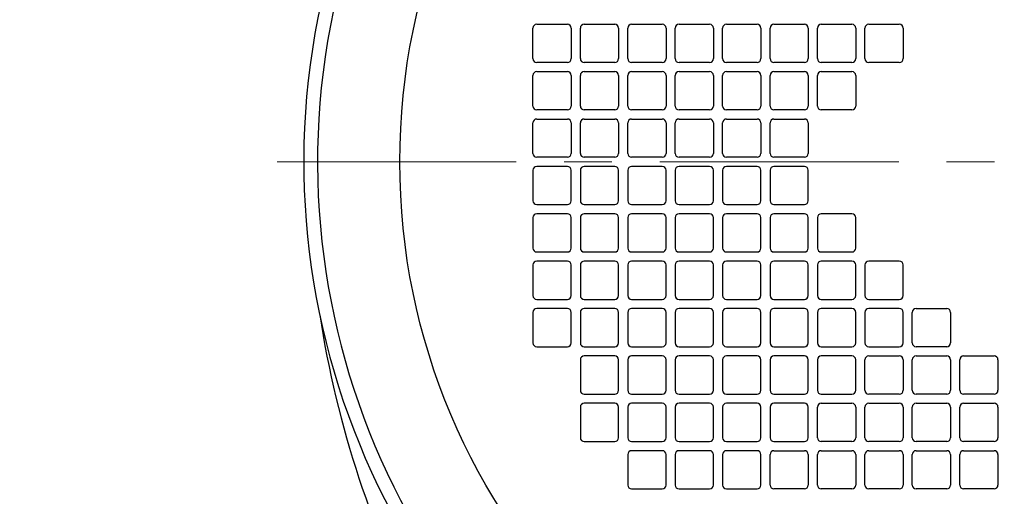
# Model space of a CAD drawing. Extents: x 0 to 8400, y 0 to 5940.
# Tile 5 of 34: x 1291 to 1548, y 902 to 1027. Entities that reach past the tile are written whole.
import ezdxf

# ---------------------------------------------------------------- set-up
doc = ezdxf.new("R2010")
doc.units = 0
doc.header["$LTSCALE"] = 50
doc.header["$MEASUREMENT"] = 0
doc.linetypes.add('CENTER', pattern=[2, 1.25, -0.25, 0.25, -0.25])
doc.layers.get('0').update_dxf_attribs({"linetype": 'CONTINUOUS'})
doc.layers.get('Defpoints').update_dxf_attribs({"color": 8, "linetype": 'CONTINUOUS'})
doc.layers.add('DETAIL', color=7, linetype='CONTINUOUS')
doc.layers.add('SIZE_ACCES5', color=1, linetype='CONTINUOUS', lineweight=13)
doc.styles.get("Standard").update_dxf_attribs({"font": 'monotxt.shx', "width": 0.83, "bigfont": 'extfont.shx'})
doc.dimstyles.new('STDIM1', dxfattribs={"dimscale": 0, "dimtxt": 30, "dimasz": 22, "dimexe": 12, "dimexo": 8, "dimgap": 10, "dimtad": 1, "dimdec": 1, "dimdsep": 46, "dimtxsty": 'STANDARD', "dimblk": 'OPEN30', "dimcen": 0, "dimdle": 4.496, "dimclrd": 256, "dimclre": 256, "dimclrt": 256, "dimadec": 0, "dimazin": 0, "dimtfac": 1, "dimtdec": 1, "dimtmove": 0, "dimatfit": 3, "dimldrblk": 'OPEN30', "dimfxl": 1, "dimtvp": 1, "dimtolj": 1, "dimarcsym": 0})

# ---------------------------------------------------------------- blocks, each defined once
blk = doc.blocks.new('_OPEN30')
at = {"color": 0, "linetype": 'ByBlock'}
for p, q in [((-1, 0.268), (0, 0)), ((0, 0), (-1, -0.268)), ((0, 0), (-1, 0))]:
    blk.add_line(p, q, dxfattribs=at)
blk = doc.blocks.new('*D55')
at = {"layer": 'Defpoints', "color": 0}
for p in [(820, 1901), (1495, 1901), (1245, 550)]:
    blk.add_point(p, dxfattribs=at)
at = {"layer": 'SIZE_ACCES5', "lineweight": -2}
for p, q in [((1487, 1901), (808, 1901)), ((820, 572), (820, 1879)), ((1237, 550), (808, 550))]:
    blk.add_line(p, q, dxfattribs=at)
at = {"layer": 'SIZE_ACCES5', "lineweight": -2, "xscale": 22, "yscale": 22, "zscale": 22}
for p, rotation in [((820, 1901), 90), ((820, 550), 270)]:
    blk.add_blockref('_OPEN30', p, dxfattribs=dict(at, rotation=rotation))
at = {"layer": 'SIZE_ACCES5', "insert": (795, 1225.5), "char_height": 30, "attachment_point": 5, "rotation": 90}
blk.add_mtext('\\A1;1351', dxfattribs=at)
blk = doc.blocks.new('*D57')
at = {"layer": 'Defpoints', "color": 0}
for p in [(755, 2057), (1358, 2057), (1245, 550)]:
    blk.add_point(p, dxfattribs=at)
at = {"layer": 'SIZE_ACCES5', "lineweight": -2}
for p, q in [((1350, 2057), (743, 2057)), ((755, 572), (755, 2035)), ((1237, 550), (743, 550))]:
    blk.add_line(p, q, dxfattribs=at)
at = {"layer": 'SIZE_ACCES5', "lineweight": -2, "xscale": 22, "yscale": 22, "zscale": 22}
for p, rotation in [((755, 2057), 90), ((755, 550), 270)]:
    blk.add_blockref('_OPEN30', p, dxfattribs=dict(at, rotation=rotation))
at = {"layer": 'SIZE_ACCES5', "insert": (730, 1303.5), "char_height": 30, "attachment_point": 5, "rotation": 90}
blk.add_mtext('\\A1;1507', dxfattribs=at)

msp = doc.modelspace()

# ---------------------------------------------------------------- linework, layer by layer
at = {"layer": 'DETAIL'}
for p, q in [((1424.80031, 1016.9999), (1424.80031, 1024.9999)), ((1425.80031, 1025.9999), (1433.80031, 1025.9999)), ((1434.80031, 1024.9999), (1434.80031, 1016.9999)), ((1437.20031, 1016.9999), (1437.20031, 1024.9999)), ((1438.20031, 1025.9999), (1446.20031, 1025.9999)), ((1447.20031, 1024.9999), (1447.20031, 1016.9999)), ((1449.60031, 1016.9999), (1449.60031, 1024.9999)), ((1450.60031, 1025.9999), (1458.60031, 1025.9999)), ((1459.60031, 1024.9999), (1459.60031, 1016.9999)), ((1462.00031, 1016.9999), (1462.00031, 1024.9999)), ((1463.00031, 1025.9999), (1471.00031, 1025.9999)), ((1472.00031, 1024.9999), (1472.00031, 1016.9999)), ((1474.40031, 1016.9999), (1474.40031, 1024.9999)), ((1475.40031, 1025.9999), (1483.40031, 1025.9999)), ((1484.40031, 1024.9999), (1484.40031, 1016.9999)), ((1486.80031, 1016.9999), (1486.80031, 1024.9999)), ((1487.80031, 1025.9999), (1495.80031, 1025.9999)), ((1496.80031, 1024.9999), (1496.80031, 1016.9999)), ((1499.20031, 1016.9999), (1499.20031, 1024.9999)), ((1500.20031, 1025.9999), (1508.20031, 1025.9999)), ((1509.20031, 1024.9999), (1509.20031, 1016.9999)), ((1511.60031, 1016.9999), (1511.60031, 1024.9999)), ((1512.60031, 1025.9999), (1520.60031, 1025.9999)), ((1521.60031, 1024.9999), (1521.60031, 1016.9999)), ((1433.80031, 1015.9999), (1425.80031, 1015.9999)), ((1446.20031, 1015.9999), (1438.20031, 1015.9999)), ((1458.60031, 1015.9999), (1450.60031, 1015.9999)), ((1471.00031, 1015.9999), (1463.00031, 1015.9999)), ((1483.40031, 1015.9999), (1475.40031, 1015.9999)), ((1495.80031, 1015.9999), (1487.80031, 1015.9999)), ((1508.20031, 1015.9999), (1500.20031, 1015.9999)), ((1520.60031, 1015.9999), (1512.60031, 1015.9999)), ((1424.80031, 1004.5999), (1424.80031, 1012.5999)), ((1425.80031, 1013.5999), (1433.80031, 1013.5999)), ((1434.80031, 1012.5999), (1434.80031, 1004.5999)), ((1437.20031, 1004.5999), (1437.20031, 1012.5999)), ((1438.20031, 1013.5999), (1446.20031, 1013.5999)), ((1447.20031, 1012.5999), (1447.20031, 1004.5999)), ((1449.60031, 1004.5999), (1449.60031, 1012.5999)), ((1450.60031, 1013.5999), (1458.60031, 1013.5999)), ((1459.60031, 1012.5999), (1459.60031, 1004.5999)), ((1462.00031, 1004.5999), (1462.00031, 1012.5999)), ((1463.00031, 1013.5999), (1471.00031, 1013.5999)), ((1472.00031, 1012.5999), (1472.00031, 1004.5999)), ((1474.40031, 1004.5999), (1474.40031, 1012.5999)), ((1475.40031, 1013.5999), (1483.40031, 1013.5999)), ((1484.40031, 1012.5999), (1484.40031, 1004.5999)), ((1486.80031, 1004.5999), (1486.80031, 1012.5999)), ((1487.80031, 1013.5999), (1495.80031, 1013.5999)), ((1496.80031, 1012.5999), (1496.80031, 1004.5999)), ((1499.20031, 1004.5999), (1499.20031, 1012.5999)), ((1500.20031, 1013.5999), (1508.20031, 1013.5999)), ((1509.20031, 1012.5999), (1509.20031, 1004.5999)), ((1433.80031, 1003.5999), (1425.80031, 1003.5999)), ((1446.20031, 1003.5999), (1438.20031, 1003.5999)), ((1458.60031, 1003.5999), (1450.60031, 1003.5999)), ((1471.00031, 1003.5999), (1463.00031, 1003.5999)), ((1483.40031, 1003.5999), (1475.40031, 1003.5999)), ((1495.80031, 1003.5999), (1487.80031, 1003.5999)), ((1508.20031, 1003.5999), (1500.20031, 1003.5999)), ((1424.80031, 992.1999), (1424.80031, 1000.1999)), ((1425.80031, 1001.1999), (1433.80031, 1001.1999)), ((1434.80031, 1000.1999), (1434.80031, 992.1999)), ((1437.20031, 992.1999), (1437.20031, 1000.1999)), ((1438.20031, 1001.1999), (1446.20031, 1001.1999)), ((1447.20031, 1000.1999), (1447.20031, 992.1999)), ((1449.60031, 992.1999), (1449.60031, 1000.1999)), ((1450.60031, 1001.1999), (1458.60031, 1001.1999)), ((1459.60031, 1000.1999), (1459.60031, 992.1999)), ((1462.00031, 992.1999), (1462.00031, 1000.1999)), ((1463.00031, 1001.1999), (1471.00031, 1001.1999)), ((1472.00031, 1000.1999), (1472.00031, 992.1999)), ((1474.40031, 992.1999), (1474.40031, 1000.1999)), ((1475.40031, 1001.1999), (1483.40031, 1001.1999)), ((1484.40031, 1000.1999), (1484.40031, 992.1999)), ((1486.80031, 992.1999), (1486.80031, 1000.1999)), ((1487.80031, 1001.1999), (1495.80031, 1001.1999)), ((1496.80031, 1000.1999), (1496.80031, 992.1999)), ((1433.80031, 991.1999), (1425.80031, 991.1999)), ((1446.20031, 991.1999), (1438.20031, 991.1999)), ((1458.60031, 991.1999), (1450.60031, 991.1999)), ((1471.00031, 991.1999), (1463.00031, 991.1999)), ((1483.40031, 991.1999), (1475.40031, 991.1999)), ((1495.80031, 991.1999), (1487.80031, 991.1999)), ((1433.80031, 988.7999), (1425.80031, 988.7999)), ((1446.20031, 988.7999), (1438.20031, 988.7999)), ((1458.60031, 988.7999), (1450.60031, 988.7999)), ((1471.00031, 988.7999), (1463.00031, 988.7999)), ((1483.40031, 988.7999), (1475.40031, 988.7999)), ((1495.80031, 988.7999), (1487.80031, 988.7999)), ((1424.80031, 987.7999), (1424.80031, 979.7999)), ((1434.80031, 979.7999), (1434.80031, 987.7999)), ((1437.20031, 987.7999), (1437.20031, 979.7999)), ((1447.20031, 979.7999), (1447.20031, 987.7999)), ((1449.60031, 987.7999), (1449.60031, 979.7999)), ((1459.60031, 979.7999), (1459.60031, 987.7999)), ((1462.00031, 987.7999), (1462.00031, 979.7999)), ((1472.00031, 979.7999), (1472.00031, 987.7999)), ((1474.40031, 987.7999), (1474.40031, 979.7999)), ((1484.40031, 979.7999), (1484.40031, 987.7999)), ((1486.80031, 987.7999), (1486.80031, 979.7999)), ((1496.80031, 979.7999), (1496.80031, 987.7999)), ((1425.80031, 978.7999), (1433.80031, 978.7999)), ((1438.20031, 978.7999), (1446.20031, 978.7999)), ((1450.60031, 978.7999), (1458.60031, 978.7999)), ((1463.00031, 978.7999), (1471.00031, 978.7999)), ((1475.40031, 978.7999), (1483.40031, 978.7999)), ((1487.80031, 978.7999), (1495.80031, 978.7999)), ((1433.80031, 976.3999), (1425.80031, 976.3999)), ((1446.20031, 976.3999), (1438.20031, 976.3999)), ((1458.60031, 976.3999), (1450.60031, 976.3999)), ((1471.00031, 976.3999), (1463.00031, 976.3999)), ((1483.40031, 976.3999), (1475.40031, 976.3999)), ((1495.80031, 976.3999), (1487.80031, 976.3999)), ((1508.20031, 976.3999), (1500.20031, 976.3999)), ((1424.80031, 975.3999), (1424.80031, 967.3999)), ((1434.80031, 967.3999), (1434.80031, 975.3999)), ((1437.20031, 975.3999), (1437.20031, 967.3999)), ((1447.20031, 967.3999), (1447.20031, 975.3999)), ((1449.60031, 975.3999), (1449.60031, 967.3999)), ((1459.60031, 967.3999), (1459.60031, 975.3999)), ((1462.00031, 975.3999), (1462.00031, 967.3999)), ((1472.00031, 967.3999), (1472.00031, 975.3999)), ((1474.40031, 975.3999), (1474.40031, 967.3999)), ((1484.40031, 967.3999), (1484.40031, 975.3999)), ((1486.80031, 975.3999), (1486.80031, 967.3999)), ((1496.80031, 967.3999), (1496.80031, 975.3999)), ((1499.20031, 975.3999), (1499.20031, 967.3999)), ((1509.20031, 967.3999), (1509.20031, 975.3999)), ((1425.80031, 966.3999), (1433.80031, 966.3999)), ((1438.20031, 966.3999), (1446.20031, 966.3999)), ((1450.60031, 966.3999), (1458.60031, 966.3999)), ((1463.00031, 966.3999), (1471.00031, 966.3999)), ((1475.40031, 966.3999), (1483.40031, 966.3999)), ((1487.80031, 966.3999), (1495.80031, 966.3999)), ((1500.20031, 966.3999), (1508.20031, 966.3999)), ((1424.80031, 962.9999), (1424.80031, 954.9999)), ((1433.80031, 963.9999), (1425.80031, 963.9999)), ((1434.80031, 954.9999), (1434.80031, 962.9999)), ((1437.20031, 962.9999), (1437.20031, 954.9999)), ((1446.20031, 963.9999), (1438.20031, 963.9999)), ((1447.20031, 954.9999), (1447.20031, 962.9999)), ((1449.60031, 962.9999), (1449.60031, 954.9999)), ((1458.60031, 963.9999), (1450.60031, 963.9999)), ((1459.60031, 954.9999), (1459.60031, 962.9999)), ((1462.00031, 962.9999), (1462.00031, 954.9999)), ((1471.00031, 963.9999), (1463.00031, 963.9999)), ((1472.00031, 954.9999), (1472.00031, 962.9999)), ((1474.40031, 962.9999), (1474.40031, 954.9999)), ((1483.40031, 963.9999), (1475.40031, 963.9999)), ((1484.40031, 954.9999), (1484.40031, 962.9999)), ((1486.80031, 962.9999), (1486.80031, 954.9999)), ((1495.80031, 963.9999), (1487.80031, 963.9999)), ((1496.80031, 954.9999), (1496.80031, 962.9999)), ((1499.20031, 962.9999), (1499.20031, 954.9999)), ((1508.20031, 963.9999), (1500.20031, 963.9999)), ((1509.20031, 954.9999), (1509.20031, 962.9999)), ((1511.60031, 962.9999), (1511.60031, 954.9999)), ((1520.60031, 963.9999), (1512.60031, 963.9999)), ((1521.60031, 954.9999), (1521.60031, 962.9999)), ((1425.80031, 953.9999), (1433.80031, 953.9999)), ((1438.20031, 953.9999), (1446.20031, 953.9999)), ((1450.60031, 953.9999), (1458.60031, 953.9999)), ((1463.00031, 953.9999), (1471.00031, 953.9999)), ((1475.40031, 953.9999), (1483.40031, 953.9999)), ((1487.80031, 953.9999), (1495.80031, 953.9999)), ((1500.20031, 953.9999), (1508.20031, 953.9999)), ((1512.60031, 953.9999), (1520.60031, 953.9999)), ((1424.80031, 950.5999), (1424.80031, 942.5999)), ((1433.80031, 951.5999), (1425.80031, 951.5999)), ((1434.80031, 942.5999), (1434.80031, 950.5999)), ((1437.20031, 950.5999), (1437.20031, 942.5999)), ((1446.20031, 951.5999), (1438.20031, 951.5999)), ((1447.20031, 942.5999), (1447.20031, 950.5999)), ((1449.60031, 950.5999), (1449.60031, 942.5999)), ((1458.60031, 951.5999), (1450.60031, 951.5999)), ((1459.60031, 942.5999), (1459.60031, 950.5999)), ((1462.00031, 950.5999), (1462.00031, 942.5999)), ((1471.00031, 951.5999), (1463.00031, 951.5999)), ((1472.00031, 942.5999), (1472.00031, 950.5999)), ((1474.40031, 950.5999), (1474.40031, 942.5999)), ((1483.40031, 951.5999), (1475.40031, 951.5999)), ((1484.40031, 942.5999), (1484.40031, 950.5999)), ((1486.80031, 950.5999), (1486.80031, 942.5999)), ((1495.80031, 951.5999), (1487.80031, 951.5999)), ((1496.80031, 942.5999), (1496.80031, 950.5999)), ((1499.20031, 950.5999), (1499.20031, 942.5999)), ((1508.20031, 951.5999), (1500.20031, 951.5999)), ((1509.20031, 942.5999), (1509.20031, 950.5999)), ((1511.60031, 950.5999), (1511.60031, 942.5999)), ((1520.60031, 951.5999), (1512.60031, 951.5999)), ((1521.60031, 942.5999), (1521.60031, 950.5999)), ((1524.00031, 942.5999), (1524.00031, 950.5999)), ((1525.00031, 951.5999), (1533.00031, 951.5999)), ((1534.00031, 950.5999), (1534.00031, 942.5999)), ((1425.80031, 941.5999), (1433.80031, 941.5999)), ((1438.20031, 941.5999), (1446.20031, 941.5999)), ((1450.60031, 941.5999), (1458.60031, 941.5999)), ((1463.00031, 941.5999), (1471.00031, 941.5999)), ((1475.40031, 941.5999), (1483.40031, 941.5999)), ((1487.80031, 941.5999), (1495.80031, 941.5999)), ((1500.20031, 941.5999), (1508.20031, 941.5999)), ((1512.60031, 941.5999), (1520.60031, 941.5999)), ((1533.00031, 941.5999), (1525.00031, 941.5999)), ((1437.20031, 938.1999), (1437.20031, 930.1999)), ((1446.20031, 939.1999), (1438.20031, 939.1999)), ((1447.20031, 930.1999), (1447.20031, 938.1999)), ((1449.60031, 938.1999), (1449.60031, 930.1999)), ((1458.60031, 939.1999), (1450.60031, 939.1999)), ((1459.60031, 930.1999), (1459.60031, 938.1999)), ((1462.00031, 938.1999), (1462.00031, 930.1999)), ((1471.00031, 939.1999), (1463.00031, 939.1999)), ((1472.00031, 930.1999), (1472.00031, 938.1999)), ((1474.40031, 938.1999), (1474.40031, 930.1999)), ((1483.40031, 939.1999), (1475.40031, 939.1999)), ((1484.40031, 930.1999), (1484.40031, 938.1999)), ((1486.80031, 938.1999), (1486.80031, 930.1999)), ((1495.80031, 939.1999), (1487.80031, 939.1999)), ((1496.80031, 930.1999), (1496.80031, 938.1999)), ((1499.20031, 938.1999), (1499.20031, 930.1999)), ((1508.20031, 939.1999), (1500.20031, 939.1999)), ((1509.20031, 930.1999), (1509.20031, 938.1999)), ((1511.60031, 930.1999), (1511.60031, 938.1999)), ((1512.60031, 939.1999), (1520.60031, 939.1999)), ((1521.60031, 938.1999), (1521.60031, 930.1999)), ((1524.00031, 930.1999), (1524.00031, 938.1999)), ((1525.00031, 939.1999), (1533.00031, 939.1999)), ((1534.00031, 938.1999), (1534.00031, 930.1999)), ((1536.40031, 930.1999), (1536.40031, 938.1999)), ((1537.40031, 939.1999), (1545.40031, 939.1999)), ((1546.40031, 938.1999), (1546.40031, 930.1999)), ((1438.20031, 929.1999), (1446.20031, 929.1999)), ((1446.20031, 926.7999), (1438.20031, 926.7999)), ((1450.60031, 929.1999), (1458.60031, 929.1999)), ((1458.60031, 926.7999), (1450.60031, 926.7999)), ((1463.00031, 929.1999), (1471.00031, 929.1999)), ((1471.00031, 926.7999), (1463.00031, 926.7999)), ((1475.40031, 929.1999), (1483.40031, 929.1999)), ((1483.40031, 926.7999), (1475.40031, 926.7999)), ((1487.80031, 929.1999), (1495.80031, 929.1999)), ((1495.80031, 926.7999), (1487.80031, 926.7999)), ((1500.20031, 929.1999), (1508.20031, 929.1999)), ((1500.20031, 926.7999), (1508.20031, 926.7999)), ((1520.60031, 929.1999), (1512.60031, 929.1999)), ((1512.60031, 926.7999), (1520.60031, 926.7999)), ((1533.00031, 929.1999), (1525.00031, 929.1999)), ((1525.00031, 926.7999), (1533.00031, 926.7999)), ((1545.40031, 929.1999), (1537.40031, 929.1999)), ((1537.40031, 926.7999), (1545.40031, 926.7999)), ((1437.20031, 925.7999), (1437.20031, 917.7999)), ((1447.20031, 917.7999), (1447.20031, 925.7999)), ((1449.60031, 925.7999), (1449.60031, 917.7999)), ((1459.60031, 917.7999), (1459.60031, 925.7999)), ((1462.00031, 925.7999), (1462.00031, 917.7999)), ((1472.00031, 917.7999), (1472.00031, 925.7999)), ((1474.40031, 925.7999), (1474.40031, 917.7999)), ((1484.40031, 917.7999), (1484.40031, 925.7999)), ((1486.80031, 925.7999), (1486.80031, 917.7999)), ((1496.80031, 917.7999), (1496.80031, 925.7999)), ((1499.20031, 917.7999), (1499.20031, 925.7999)), ((1509.20031, 925.7999), (1509.20031, 917.7999)), ((1511.60031, 917.7999), (1511.60031, 925.7999)), ((1521.60031, 925.7999), (1521.60031, 917.7999)), ((1524.00031, 917.7999), (1524.00031, 925.7999)), ((1534.00031, 925.7999), (1534.00031, 917.7999)), ((1536.40031, 917.7999), (1536.40031, 925.7999)), ((1546.40031, 925.7999), (1546.40031, 917.7999)), ((1438.20031, 916.7999), (1446.20031, 916.7999)), ((1450.60031, 916.7999), (1458.60031, 916.7999)), ((1463.00031, 916.7999), (1471.00031, 916.7999)), ((1475.40031, 916.7999), (1483.40031, 916.7999)), ((1487.80031, 916.7999), (1495.80031, 916.7999)), ((1508.20031, 916.7999), (1500.20031, 916.7999)), ((1520.60031, 916.7999), (1512.60031, 916.7999)), ((1533.00031, 916.7999), (1525.00031, 916.7999)), ((1545.40031, 916.7999), (1537.40031, 916.7999)), ((1458.60031, 914.3999), (1450.60031, 914.3999)), ((1471.00031, 914.3999), (1463.00031, 914.3999)), ((1483.40031, 914.3999), (1475.40031, 914.3999)), ((1487.80031, 914.3999), (1495.80031, 914.3999)), ((1500.20031, 914.3999), (1508.20031, 914.3999)), ((1512.60031, 914.3999), (1520.60031, 914.3999)), ((1525.00031, 914.3999), (1533.00031, 914.3999)), ((1537.40031, 914.3999), (1545.40031, 914.3999)), ((1449.60031, 913.3999), (1449.60031, 905.3999)), ((1459.60031, 905.3999), (1459.60031, 913.3999)), ((1462.00031, 913.3999), (1462.00031, 905.3999)), ((1472.00031, 905.3999), (1472.00031, 913.3999)), ((1474.40031, 913.3999), (1474.40031, 905.3999)), ((1484.40031, 905.3999), (1484.40031, 913.3999)), ((1486.80031, 905.3999), (1486.80031, 913.3999)), ((1496.80031, 913.3999), (1496.80031, 905.3999)), ((1499.20031, 905.3999), (1499.20031, 913.3999)), ((1509.20031, 913.3999), (1509.20031, 905.3999)), ((1511.60031, 905.3999), (1511.60031, 913.3999)), ((1521.60031, 913.3999), (1521.60031, 905.3999)), ((1524.00031, 905.3999), (1524.00031, 913.3999)), ((1534.00031, 913.3999), (1534.00031, 905.3999)), ((1536.40031, 905.3999), (1536.40031, 913.3999)), ((1546.40031, 913.3999), (1546.40031, 905.3999)), ((1450.60031, 904.3999), (1458.60031, 904.3999)), ((1463.00031, 904.3999), (1471.00031, 904.3999)), ((1475.40031, 904.3999), (1483.40031, 904.3999)), ((1495.80031, 904.3999), (1487.80031, 904.3999)), ((1508.20031, 904.3999), (1500.20031, 904.3999)), ((1520.60031, 904.3999), (1512.60031, 904.3999)), ((1533.00031, 904.3999), (1525.00031, 904.3999)), ((1545.40031, 904.3999), (1537.40031, 904.3999))]:
    msp.add_line(p, q, dxfattribs=at)
at = {"layer": 'DETAIL', "color": 4, "linetype": 'CENTER', "lineweight": 13}
msp.add_line((1357.94952, 989.9999), (1757.26, 989.9999), dxfattribs=at)
at = {"layer": 'DETAIL'}
msp.add_circle((1560.00031, 989.9999), 170, dxfattribs=at)
for centre, radius, start, end in [((1560.00031, 989.9999), 195.1, 297.216144, 242.783856), ((1560.00031, 989.9999), 191.5, 296.419374, 243.580626), ((1425.80031, 1024.9999), 1, 90, 180), ((1433.80031, 1024.9999), 1, 0, 90), ((1438.20031, 1024.9999), 1, 90, 180), ((1446.20031, 1024.9999), 1, 0, 90), ((1450.60031, 1024.9999), 1, 90, 180), ((1458.60031, 1024.9999), 1, 0, 90), ((1463.00031, 1024.9999), 1, 90, 180), ((1471.00031, 1024.9999), 1, 0, 90), ((1475.40031, 1024.9999), 1, 90, 180), ((1483.40031, 1024.9999), 1, 0, 90), ((1487.80031, 1024.9999), 1, 90, 180), ((1495.80031, 1024.9999), 1, 0, 90), ((1500.20031, 1024.9999), 1, 90, 180), ((1508.20031, 1024.9999), 1, 0, 90), ((1512.60031, 1024.9999), 1, 90, 180), ((1520.60031, 1024.9999), 1, 0, 90), ((1425.80031, 1016.9999), 1, 180, 270), ((1433.80031, 1016.9999), 1, 270, 0), ((1438.20031, 1016.9999), 1, 180, 270), ((1446.20031, 1016.9999), 1, 270, 0), ((1450.60031, 1016.9999), 1, 180, 270), ((1458.60031, 1016.9999), 1, 270, 0), ((1463.00031, 1016.9999), 1, 180, 270), ((1471.00031, 1016.9999), 1, 270, 0), ((1475.40031, 1016.9999), 1, 180, 270), ((1483.40031, 1016.9999), 1, 270, 0), ((1487.80031, 1016.9999), 1, 180, 270), ((1495.80031, 1016.9999), 1, 270, 0), ((1500.20031, 1016.9999), 1, 180, 270), ((1508.20031, 1016.9999), 1, 270, 0), ((1512.60031, 1016.9999), 1, 180, 270), ((1520.60031, 1016.9999), 1, 270, 0), ((1425.80031, 1012.5999), 1, 90, 180), ((1433.80031, 1012.5999), 1, 0, 90), ((1438.20031, 1012.5999), 1, 90, 180), ((1446.20031, 1012.5999), 1, 0, 90), ((1450.60031, 1012.5999), 1, 90, 180), ((1458.60031, 1012.5999), 1, 0, 90), ((1463.00031, 1012.5999), 1, 90, 180), ((1471.00031, 1012.5999), 1, 0, 90), ((1475.40031, 1012.5999), 1, 90, 180), ((1483.40031, 1012.5999), 1, 0, 90), ((1487.80031, 1012.5999), 1, 90, 180), ((1495.80031, 1012.5999), 1, 0, 90), ((1500.20031, 1012.5999), 1, 90, 180), ((1508.20031, 1012.5999), 1, 0, 90), ((1425.80031, 1004.5999), 1, 180, 270), ((1433.80031, 1004.5999), 1, 270, 0), ((1438.20031, 1004.5999), 1, 180, 270), ((1446.20031, 1004.5999), 1, 270, 0), ((1450.60031, 1004.5999), 1, 180, 270), ((1458.60031, 1004.5999), 1, 270, 0), ((1463.00031, 1004.5999), 1, 180, 270), ((1471.00031, 1004.5999), 1, 270, 0), ((1475.40031, 1004.5999), 1, 180, 270), ((1483.40031, 1004.5999), 1, 270, 0), ((1487.80031, 1004.5999), 1, 180, 270), ((1495.80031, 1004.5999), 1, 270, 0), ((1500.20031, 1004.5999), 1, 180, 270), ((1508.20031, 1004.5999), 1, 270, 0), ((1425.80031, 1000.1999), 1, 90, 180), ((1433.80031, 1000.1999), 1, 0, 90), ((1438.20031, 1000.1999), 1, 90, 180), ((1446.20031, 1000.1999), 1, 0, 90), ((1450.60031, 1000.1999), 1, 90, 180), ((1458.60031, 1000.1999), 1, 0, 90), ((1463.00031, 1000.1999), 1, 90, 180), ((1471.00031, 1000.1999), 1, 0, 90), ((1475.40031, 1000.1999), 1, 90, 180), ((1483.40031, 1000.1999), 1, 0, 90), ((1487.80031, 1000.1999), 1, 90, 180), ((1495.80031, 1000.1999), 1, 0, 90), ((1425.80031, 992.1999), 1, 180, 270), ((1433.80031, 992.1999), 1, 270, 0), ((1438.20031, 992.1999), 1, 180, 270), ((1446.20031, 992.1999), 1, 270, 0), ((1450.60031, 992.1999), 1, 180, 270), ((1458.60031, 992.1999), 1, 270, 0), ((1463.00031, 992.1999), 1, 180, 270), ((1471.00031, 992.1999), 1, 270, 0), ((1475.40031, 992.1999), 1, 180, 270), ((1483.40031, 992.1999), 1, 270, 0), ((1487.80031, 992.1999), 1, 180, 270), ((1495.80031, 992.1999), 1, 270, 0), ((1425.80031, 987.7999), 1, 90, 180), ((1433.80031, 987.7999), 1, 0, 90), ((1438.20031, 987.7999), 1, 90, 180), ((1446.20031, 987.7999), 1, 0, 90), ((1450.60031, 987.7999), 1, 90, 180), ((1458.60031, 987.7999), 1, 0, 90), ((1463.00031, 987.7999), 1, 90, 180), ((1471.00031, 987.7999), 1, 0, 90), ((1475.40031, 987.7999), 1, 90, 180), ((1483.40031, 987.7999), 1, 0, 90), ((1487.80031, 987.7999), 1, 90, 180), ((1495.80031, 987.7999), 1, 0, 90), ((1425.80031, 979.7999), 1, 180, 270), ((1433.80031, 979.7999), 1, 270, 0), ((1438.20031, 979.7999), 1, 180, 270), ((1446.20031, 979.7999), 1, 270, 0), ((1450.60031, 979.7999), 1, 180, 270), ((1458.60031, 979.7999), 1, 270, 0), ((1463.00031, 979.7999), 1, 180, 270), ((1471.00031, 979.7999), 1, 270, 0), ((1475.40031, 979.7999), 1, 180, 270), ((1483.40031, 979.7999), 1, 270, 0), ((1487.80031, 979.7999), 1, 180, 270), ((1495.80031, 979.7999), 1, 270, 0), ((1425.80031, 975.3999), 1, 90, 180), ((1433.80031, 975.3999), 1, 0, 90), ((1438.20031, 975.3999), 1, 90, 180), ((1446.20031, 975.3999), 1, 0, 90), ((1450.60031, 975.3999), 1, 90, 180), ((1458.60031, 975.3999), 1, 0, 90), ((1463.00031, 975.3999), 1, 90, 180), ((1471.00031, 975.3999), 1, 0, 90), ((1475.40031, 975.3999), 1, 90, 180), ((1483.40031, 975.3999), 1, 0, 90), ((1487.80031, 975.3999), 1, 90, 180), ((1495.80031, 975.3999), 1, 0, 90), ((1500.20031, 975.3999), 1, 90, 180), ((1508.20031, 975.3999), 1, 0, 90), ((1425.80031, 967.3999), 1, 180, 270), ((1433.80031, 967.3999), 1, 270, 0), ((1438.20031, 967.3999), 1, 180, 270), ((1446.20031, 967.3999), 1, 270, 0), ((1450.60031, 967.3999), 1, 180, 270), ((1458.60031, 967.3999), 1, 270, 0), ((1463.00031, 967.3999), 1, 180, 270), ((1471.00031, 967.3999), 1, 270, 0), ((1475.40031, 967.3999), 1, 180, 270), ((1483.40031, 967.3999), 1, 270, 0), ((1487.80031, 967.3999), 1, 180, 270), ((1495.80031, 967.3999), 1, 270, 0), ((1500.20031, 967.3999), 1, 180, 270), ((1508.20031, 967.3999), 1, 270, 0), ((1425.80031, 962.9999), 1, 90, 180), ((1433.80031, 962.9999), 1, 0, 90), ((1438.20031, 962.9999), 1, 90, 180), ((1446.20031, 962.9999), 1, 0, 90), ((1450.60031, 962.9999), 1, 90, 180), ((1458.60031, 962.9999), 1, 0, 90), ((1463.00031, 962.9999), 1, 90, 180), ((1471.00031, 962.9999), 1, 0, 90), ((1475.40031, 962.9999), 1, 90, 180), ((1483.40031, 962.9999), 1, 0, 90), ((1487.80031, 962.9999), 1, 90, 180), ((1495.80031, 962.9999), 1, 0, 90), ((1500.20031, 962.9999), 1, 90, 180), ((1508.20031, 962.9999), 1, 0, 90), ((1512.60031, 962.9999), 1, 90, 180), ((1520.60031, 962.9999), 1, 0, 90), ((1425.80031, 954.9999), 1, 180, 270), ((1433.80031, 954.9999), 1, 270, 0), ((1438.20031, 954.9999), 1, 180, 270), ((1446.20031, 954.9999), 1, 270, 0), ((1450.60031, 954.9999), 1, 180, 270), ((1458.60031, 954.9999), 1, 270, 0), ((1463.00031, 954.9999), 1, 180, 270), ((1471.00031, 954.9999), 1, 270, 0), ((1475.40031, 954.9999), 1, 180, 270), ((1483.40031, 954.9999), 1, 270, 0), ((1487.80031, 954.9999), 1, 180, 270), ((1495.80031, 954.9999), 1, 270, 0), ((1500.20031, 954.9999), 1, 180, 270), ((1508.20031, 954.9999), 1, 270, 0), ((1512.60031, 954.9999), 1, 180, 270), ((1520.60031, 954.9999), 1, 270, 0), ((1425.80031, 950.5999), 1, 90, 180), ((1433.80031, 950.5999), 1, 0, 90), ((1438.20031, 950.5999), 1, 90, 180), ((1446.20031, 950.5999), 1, 0, 90), ((1450.60031, 950.5999), 1, 90, 180), ((1458.60031, 950.5999), 1, 0, 90), ((1463.00031, 950.5999), 1, 90, 180), ((1471.00031, 950.5999), 1, 0, 90), ((1475.40031, 950.5999), 1, 90, 180), ((1483.40031, 950.5999), 1, 0, 90), ((1487.80031, 950.5999), 1, 90, 180), ((1495.80031, 950.5999), 1, 0, 90), ((1500.20031, 950.5999), 1, 90, 180), ((1508.20031, 950.5999), 1, 0, 90), ((1512.60031, 950.5999), 1, 90, 180), ((1520.60031, 950.5999), 1, 0, 90), ((1525.00031, 950.5999), 1, 90, 180), ((1533.00031, 950.5999), 1, 0, 90), ((1630.1253, 989.9999), 264.125, 188.7182032, 207.806954), ((1425.80031, 942.5999), 1, 180, 270), ((1433.80031, 942.5999), 1, 270, 0), ((1438.20031, 942.5999), 1, 180, 270), ((1446.20031, 942.5999), 1, 270, 0), ((1450.60031, 942.5999), 1, 180, 270), ((1458.60031, 942.5999), 1, 270, 0), ((1463.00031, 942.5999), 1, 180, 270), ((1471.00031, 942.5999), 1, 270, 0), ((1475.40031, 942.5999), 1, 180, 270), ((1483.40031, 942.5999), 1, 270, 0), ((1487.80031, 942.5999), 1, 180, 270), ((1495.80031, 942.5999), 1, 270, 0), ((1500.20031, 942.5999), 1, 180, 270), ((1508.20031, 942.5999), 1, 270, 0), ((1512.60031, 942.5999), 1, 180, 270), ((1520.60031, 942.5999), 1, 270, 0), ((1525.00031, 942.5999), 1, 180, 270), ((1533.00031, 942.5999), 1, 270, 0), ((1438.20031, 938.1999), 1, 90, 180), ((1446.20031, 938.1999), 1, 0, 90), ((1450.60031, 938.1999), 1, 90, 180), ((1458.60031, 938.1999), 1, 0, 90), ((1463.00031, 938.1999), 1, 90, 180), ((1471.00031, 938.1999), 1, 0, 90), ((1475.40031, 938.1999), 1, 90, 180), ((1483.40031, 938.1999), 1, 0, 90), ((1487.80031, 938.1999), 1, 90, 180), ((1495.80031, 938.1999), 1, 0, 90), ((1500.20031, 938.1999), 1, 90, 180), ((1508.20031, 938.1999), 1, 0, 90), ((1512.60031, 938.1999), 1, 90, 180), ((1520.60031, 938.1999), 1, 0, 90), ((1525.00031, 938.1999), 1, 90, 180), ((1533.00031, 938.1999), 1, 0, 90), ((1537.40031, 938.1999), 1, 90, 180), ((1545.40031, 938.1999), 1, 0, 90), ((1438.20031, 930.1999), 1, 180, 270), ((1446.20031, 930.1999), 1, 270, 0), ((1450.60031, 930.1999), 1, 180, 270), ((1458.60031, 930.1999), 1, 270, 0), ((1463.00031, 930.1999), 1, 180, 270), ((1471.00031, 930.1999), 1, 270, 0), ((1475.40031, 930.1999), 1, 180, 270), ((1483.40031, 930.1999), 1, 270, 0), ((1487.80031, 930.1999), 1, 180, 270), ((1495.80031, 930.1999), 1, 270, 0), ((1500.20031, 930.1999), 1, 180, 270), ((1508.20031, 930.1999), 1, 270, 0), ((1512.60031, 930.1999), 1, 180, 270), ((1520.60031, 930.1999), 1, 270, 0), ((1525.00031, 930.1999), 1, 180, 270), ((1533.00031, 930.1999), 1, 270, 0), ((1537.40031, 930.1999), 1, 180, 270), ((1545.40031, 930.1999), 1, 270, 0), ((1438.20031, 925.7999), 1, 90, 180), ((1446.20031, 925.7999), 1, 0, 90), ((1450.60031, 925.7999), 1, 90, 180), ((1458.60031, 925.7999), 1, 0, 90), ((1463.00031, 925.7999), 1, 90, 180), ((1471.00031, 925.7999), 1, 0, 90), ((1475.40031, 925.7999), 1, 90, 180), ((1483.40031, 925.7999), 1, 0, 90), ((1487.80031, 925.7999), 1, 90, 180), ((1495.80031, 925.7999), 1, 0, 90), ((1500.20031, 925.7999), 1, 90, 180), ((1508.20031, 925.7999), 1, 0, 90), ((1512.60031, 925.7999), 1, 90, 180), ((1520.60031, 925.7999), 1, 0, 90), ((1525.00031, 925.7999), 1, 90, 180), ((1533.00031, 925.7999), 1, 0, 90), ((1537.40031, 925.7999), 1, 90, 180), ((1545.40031, 925.7999), 1, 0, 90), ((1438.20031, 917.7999), 1, 180, 270), ((1446.20031, 917.7999), 1, 270, 0), ((1450.60031, 917.7999), 1, 180, 270), ((1458.60031, 917.7999), 1, 270, 0), ((1463.00031, 917.7999), 1, 180, 270), ((1471.00031, 917.7999), 1, 270, 0), ((1475.40031, 917.7999), 1, 180, 270), ((1483.40031, 917.7999), 1, 270, 0), ((1487.80031, 917.7999), 1, 180, 270), ((1495.80031, 917.7999), 1, 270, 0), ((1500.20031, 917.7999), 1, 180, 270), ((1508.20031, 917.7999), 1, 270, 0), ((1512.60031, 917.7999), 1, 180, 270), ((1520.60031, 917.7999), 1, 270, 0), ((1525.00031, 917.7999), 1, 180, 270), ((1533.00031, 917.7999), 1, 270, 0), ((1537.40031, 917.7999), 1, 180, 270), ((1545.40031, 917.7999), 1, 270, 0), ((1450.60031, 913.3999), 1, 90, 180), ((1458.60031, 913.3999), 1, 0, 90), ((1463.00031, 913.3999), 1, 90, 180), ((1471.00031, 913.3999), 1, 0, 90), ((1475.40031, 913.3999), 1, 90, 180), ((1483.40031, 913.3999), 1, 0, 90), ((1487.80031, 913.3999), 1, 90, 180), ((1495.80031, 913.3999), 1, 0, 90), ((1500.20031, 913.3999), 1, 90, 180), ((1508.20031, 913.3999), 1, 0, 90), ((1512.60031, 913.3999), 1, 90, 180), ((1520.60031, 913.3999), 1, 0, 90), ((1525.00031, 913.3999), 1, 90, 180), ((1533.00031, 913.3999), 1, 0, 90), ((1537.40031, 913.3999), 1, 90, 180), ((1545.40031, 913.3999), 1, 0, 90), ((1450.60031, 905.3999), 1, 180, 270), ((1458.60031, 905.3999), 1, 270, 0), ((1463.00031, 905.3999), 1, 180, 270), ((1471.00031, 905.3999), 1, 270, 0), ((1475.40031, 905.3999), 1, 180, 270), ((1483.40031, 905.3999), 1, 270, 0), ((1487.80031, 905.3999), 1, 180, 270), ((1495.80031, 905.3999), 1, 270, 0), ((1500.20031, 905.3999), 1, 180, 270), ((1508.20031, 905.3999), 1, 270, 0), ((1512.60031, 905.3999), 1, 180, 270), ((1520.60031, 905.3999), 1, 270, 0), ((1525.00031, 905.3999), 1, 180, 270), ((1533.00031, 905.3999), 1, 270, 0), ((1537.40031, 905.3999), 1, 180, 270), ((1545.40031, 905.3999), 1, 270, 0)]:
    msp.add_arc(centre, radius, start, end, dxfattribs=at)

# ---------------------------------------------------------------- dimensions: what is measured, and where the dimension line sits
at = {"layer": 'SIZE_ACCES5'}
for base, p2, picture, middle in [((755.00032, 2056.99985), (1358.00021, 2056.99985), '*D57', (730.00032, 1303.49988)), ((820.00032, 1900.9999), (1494.99589, 1900.9999), '*D55', (795.00032, 1225.4999))]:
    dim = msp.add_linear_dim(base=base, p1=(1245.00022, 549.9999), p2=p2, angle=90, dimstyle='STDIM1', override={"dimscale": 1, "dimtmove": 0}, dxfattribs=at)
    dim.commit()
    dim.dimension.update_dxf_attribs({"geometry": picture, "text_midpoint": middle})

doc.saveas('drawing.dxf')
